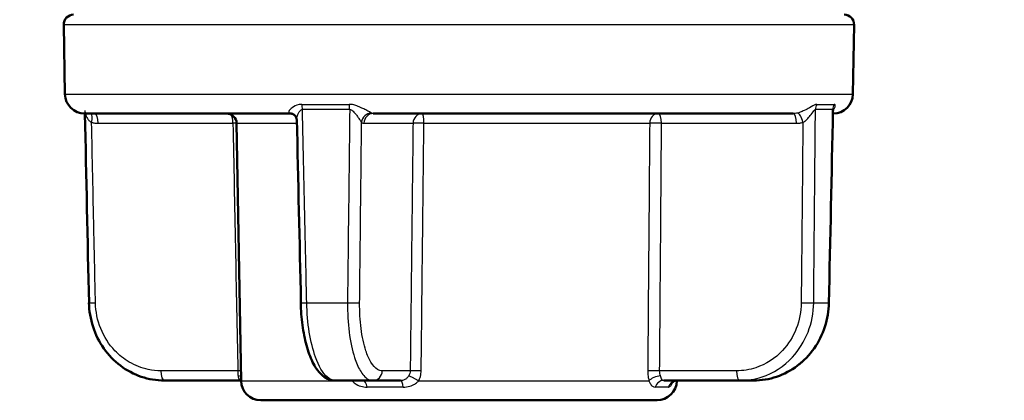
# Model space of a CAD drawing. Header units: millimetres. Extents: x 100 to 2000, y 93 to 2870.
# Tile 9 of 32: x 450 to 500, y 1673 to 1693. Entities that reach past the tile are written whole.
import ezdxf

# ---------------------------------------------------------------- set-up
doc = ezdxf.new("R2010")
doc.units = ezdxf.units.MM
doc.header["$LTSCALE"] = 10
for name, color, linetype, lineweight in [('Dimensions(ISO)', 7, 'Continuous', 25), ('Visible Edges(ISO)', 7, 'Continuous', 50), ('Visible Tangent Edges(ISO)', 7, 'Continuous', 25)]:
    doc.layers.add(name, color=color, linetype=linetype, lineweight=lineweight)
doc.styles.add('Text_3.5mm', font='arial.ttf', dxfattribs={"width": 0.9})
doc.dimstyles.new('KS-STANDARD', dxfattribs={"dimscale": 10, "dimtxt": 3.5, "dimasz": 2.5, "dimexe": 3.175, "dimexo": 0, "dimgap": 0.8, "dimtad": 1, "dimdec": 1, "dimrnd": 1e-08, "dimtxsty": 'Text_3.5mm', "dimcen": 0.09, "dimdle": 10, "dimclrd": 7, "dimclre": 7, "dimclrt": 7, "dimadec": 0, "dimazin": 2, "dimtfac": 0.714286, "dimtdec": 4, "dimtmove": 0, "dimatfit": 3, "dimfxl": 1, "dimtolj": 1, "dimlwd": 25, "dimlwe": 25, "dimarcsym": 0})

# ---------------------------------------------------------------- blocks, each defined once
blk = doc.blocks.new('*D11')
at = {"layer": 'Defpoints', "color": 0, "linetype": 'Continuous'}
for p in [(652.924, 2049.125), (400.524, 1756.844), (652.924, 1545.551)]:
    blk.add_point(p, dxfattribs=at)
at = {"layer": 'Dimensions(ISO)', "color": 7, "linetype": 'Continuous', "lineweight": 25}
for p, q in [((400.524, 1756.844), (400.524, 2080.875)), ((652.924, 1545.551), (652.924, 2080.875)), ((425.524, 2049.125), (627.924, 2049.125))]:
    blk.add_line(p, q, dxfattribs=at)
at = {"layer": 'Dimensions(ISO)', "color": 7, "linetype": 'Continuous'}
for points in [[(425.524, 2053.292), (425.524, 2044.959), (400.524, 2049.125)], [(627.924, 2053.292), (627.924, 2044.959), (652.924, 2049.125)]]:
    blk.add_solid(points, dxfattribs=at)
at = {"layer": 'Dimensions(ISO)', "color": 7, "linetype": 'Continuous', "lineweight": 25, "insert": (491.818, 2074.995), "char_height": 35, "attachment_point": 4, "style": 'Text_3.5mm'}
blk.add_mtext('\\A1;252', dxfattribs=at)

msp = doc.modelspace()

# ---------------------------------------------------------------- linework, layer by layer
at = {"layer": 'Visible Edges(ISO)'}
for p, q in [((452.601, 1688.826), (452.539, 1692.335)), ((492.448, 1688.826), (492.509, 1692.335)), ((453.6, 1687.844), (464.004, 1687.844)), ((468.19, 1687.844), (489.421, 1687.844)), ((461.507, 1674.326), (461.28, 1687.352)), ((457.627, 1674.344), (461.479, 1674.344)), ((468.175, 1674.344), (466.28, 1674.344)), ((468.175, 1674.344), (469.577, 1674.344)), ((482.879, 1674.344), (486.732, 1674.344)), ((483.541, 1674.326), (483.542, 1674.343)), ((487.422, 1674.344), (486.732, 1674.344)), ((482.541, 1673.344), (462.507, 1673.344))]:
    msp.add_line(p, q, dxfattribs=at)
for centre, radius, start, end in [((453.039, 1692.344), 0.5, 90, 181), ((492.009, 1692.344), 0.5, 359, 90), ((453.6, 1688.844), 1, 181, 270), ((491.448, 1688.844), 1, 270, 359), ((460.78, 1687.344), 0.5, 1, 90), ((462.507, 1674.344), 1, 181, 270), ((482.541, 1674.344), 1, 270, 359)]:
    msp.add_arc(centre, radius, start, end, dxfattribs=at)
for centre, major_axis, ratio, start_param, end_param in [((66909.188, 2844.916), (-3605.337, 70645.69), 0.939546, 1.539245, 1.53938), ((-65964.14, 2844.916), (3605.337, 70645.69), 0.939546, 4.743805, 4.743943), ((24620.383, 2844.179), (-1312.899, 70679.913), 0.34197, 1.580809, 1.58094)]:
    msp.add_ellipse(centre, major_axis=major_axis, ratio=ratio, start_param=start_param, end_param=end_param, dxfattribs=at)
for points, knots in [([(464.004, 1687.844), (464.019, 1687.844), (464.033, 1687.843), (464.06, 1687.839), (464.074, 1687.836), (464.098, 1687.83), (464.109, 1687.826), (464.129, 1687.818), (464.138, 1687.813), (464.154, 1687.805), (464.16, 1687.801), (464.165, 1687.798)], [-0.03486292, -0.03486292, -0.03486292, -0.03486292, -0.02789034, -0.02789034, -0.02091775, -0.02091775, -0.01394517, -0.01394517, -0.00697258, -0.00697258, 0, 0, 0, 0]), ([(491.453, 1688.064), (491.453, 1688.064), (491.452, 1688.064), (491.452, 1688.062), (491.45, 1688.059), (491.447, 1688.044), (491.443, 1688.03), (491.441, 1687.999), (491.441, 1687.995), (491.441, 1687.99)], [-0.05379288, -0.05379288, -0.05379288, -0.05379288, -0.05012027, -0.05012027, -0.04171164, -0.04171164, -0.03063029, -0.03063029, -0.02900734, -0.02900734, -0.02900734, -0.02900734]), ([(464.322, 1687.517), (464.322, 1687.531), (464.32, 1687.548), (464.313, 1687.585), (464.308, 1687.606), (464.291, 1687.649), (464.28, 1687.672), (464.253, 1687.715), (464.236, 1687.735), (464.201, 1687.771), (464.183, 1687.786), (464.165, 1687.798)], [-0.03700651, -0.03700651, -0.03700651, -0.03700651, -0.0296052, -0.0296052, -0.0222039, -0.0222039, -0.0148026, -0.0148026, -0.0074013, -0.0074013, 0, 0, 0, 0]), ([(457.627, 1674.344), (457.233, 1674.344), (456.834, 1674.41), (456.081, 1674.666), (455.726, 1674.855), (455.083, 1675.342), (454.801, 1675.634), (454.332, 1676.301), (454.148, 1676.67), (453.894, 1677.449), (453.824, 1677.863), (453.815, 1678.272)], [0, 0, 0, 0, 0.1081229, 0.1081229, 0.2162458, 0.2162458, 0.3243686, 0.3243686, 0.4324915, 0.4324915, 0.5406144, 0.5406144, 0.5406144, 0.5406144]), ([(464.526, 1678.271), (464.534, 1677.894), (464.563, 1677.511), (464.659, 1676.786), (464.726, 1676.442), (464.898, 1675.808), (465, 1675.525), (465.247, 1675.026), (465.387, 1674.814), (465.662, 1674.559), (465.766, 1674.486), (466.005, 1674.377), (466.142, 1674.344), (466.28, 1674.344)], [0, 0, 0, 0, 0.1081229, 0.1081229, 0.2162458, 0.2162458, 0.3243686, 0.3243686, 0.4324915, 0.4324915, 0.4860335, 0.4860335, 0.5406144, 0.5406144, 0.5406144, 0.5406144]), ([(487.422, 1674.344), (487.815, 1674.344), (488.214, 1674.41), (488.967, 1674.666), (489.323, 1674.855), (489.965, 1675.342), (490.247, 1675.634), (490.717, 1676.301), (490.901, 1676.67), (491.154, 1677.449), (491.224, 1677.863), (491.233, 1678.272)], [0, 0, 0, 0, 0.1081229, 0.1081229, 0.2162458, 0.2162458, 0.3243686, 0.3243686, 0.4324915, 0.4324915, 0.5406144, 0.5406144, 0.5406144, 0.5406144]), ([(483.299, 1674.236), (483.299, 1674.236), (483.299, 1674.237), (483.302, 1674.24), (483.309, 1674.249), (483.34, 1674.275), (483.36, 1674.289), (483.419, 1674.317), (483.457, 1674.332), (483.526, 1674.342), (483.547, 1674.344), (483.569, 1674.344)], [-0.41891909, -0.41891909, -0.41891909, -0.41891909, -0.41461869, -0.41461869, -0.39916865, -0.39916865, -0.38818153, -0.38818153, -0.37814889, -0.37814889, -0.37417167, -0.37417167, -0.37417167, -0.37417167])]:
    msp.add_open_spline(points, degree=3, knots=knots, dxfattribs=at)
msp.add_open_spline([(461.479, 1674.344), (461.488, 1674.344), (461.498, 1674.343), (461.507, 1674.343)], degree=3, dxfattribs=at)
at = {"layer": 'Visible Tangent Edges(ISO)'}
for p, q in [((492.509, 1692.335), (452.539, 1692.335)), ((452.601, 1688.826), (492.448, 1688.826)), ((464.578, 1688.307), (466.977, 1688.307)), ((466.999, 1688.047), (464.609, 1688.047)), ((491.422, 1688.047), (490.552, 1688.047)), ((490.624, 1688.307), (491.497, 1688.307)), ((454.275, 1687.352), (461.097, 1687.352)), ((461.28, 1687.352), (464.326, 1687.352)), ((467.72, 1687.352), (470.203, 1687.352)), ((470.752, 1687.352), (482.17, 1687.352)), ((482.769, 1687.352), (489.592, 1687.352)), ((464.828, 1678.274), (466.89, 1678.274)), ((490.462, 1678.274), (491.212, 1678.274)), ((461.343, 1674.835), (457.456, 1674.835)), ((470.06, 1674.835), (468.645, 1674.835)), ((486.561, 1674.835), (482.673, 1674.835)), ((461.507, 1674.326), (467.134, 1674.326)), ((469.699, 1674.01), (467.881, 1674.01)), ((470.477, 1674.326), (482.133, 1674.326)), ((483.114, 1674.01), (482.452, 1674.01)), ((483.448, 1674.326), (483.541, 1674.326))]:
    msp.add_line(p, q, dxfattribs=at)
for centre, major_axis, ratio, start_param, end_param in [((453.778, 1687.384), (0.121, 0.485), 0.329269, 4.812065, 6.031466), ((454.104, 1687.344), (0, 0.5), 0.34202, 4.729842, 6.283185), ((463.885, 1687.384), (0.28, 0.414), 0.913572, 0, 0.528367), ((464.408, 1688.038), (0, 0.5), 0.401993, 4.729842, 5.279169), ((466.859, 1688.038), (0, 0.5), 0.28062, 4.729842, 5.279169), ((468.072, 1687.384), (0.285, 0.411), 0.916294, 0.590991, 2.118272), ((468.19, 1687.344), (0, 0.5), 0.939693, 0, 1.553343), ((470.673, 1687.344), (0, 0.5), 0.939693, 0, 1.553343), ((470.673, 1687.344), (0, 0.5), 0.15763, 4.729842, 6.283185), ((482.598, 1687.344), (0, 0.5), 0.85779, 0, 1.553343), ((482.598, 1687.344), (0, 0.5), 0.34202, 4.729842, 6.283185), ((489.421, 1687.344), (0, 0.5), 0.34202, 4.729842, 6.283185), ((489.747, 1687.384), (-0.121, 0.485), 0.336748, 4.646467, 6.173748), ((491.01, 1688.038), (0, 0.5), 0.915643, 1.004017, 1.553343), ((491.902, 1688.038), (0, 0.5), 0.959819, 1.004017, 1.553343), ((460.927, 1687.344), (0, 0.5), 0.34202, 4.729842, 5.820568), ((460.927, 1687.344), (-0.5, -0.01), 0.011472, 3.927987, 4.363086), ((470.673, 1687.344), (-0.5, 0.006), 0.019503, 4.554337, 5.934106), ((482.598, 1687.344), (-0.5, 0.004), 0.021324, 4.36353, 5.743298), ((454.315, 1678.283), (-0.5, -0.011), 0.010756, 0, 1.221471), ((465.025, 1678.283), (-0.5, -0.011), 0.009532, 0, 1.165261), ((467.034, 1678.283), (0.5, -0.005), 0.021469, 4.419803, 5.934091), ((490.002, 1678.283), (-0.5, 0.005), 0.022039, 1.22198, 2.736267), ((490.733, 1678.283), (0.5, -0.011), 0.010756, 0, 0.292817), ((457.627, 1674.844), (0, -0.5), 0.34202, 4.729842, 6.283185), ((461.172, 1674.826), (-0.5, -0.01), 0.011393, 4.001719, 4.363083), ((461.208, 1674.317), (0.496, 0.066), 0.517433, 0.865583, 1.204942), ((468.175, 1674.844), (0, -0.5), 0.939693, 0, 1.553343), ((470.384, 1674.317), (-0.427, 0.26), 0.112941, 4.562274, 5.986117), ((470.53, 1674.826), (-0.5, 0.006), 0.019719, 4.538716, 5.934104), ((482.502, 1674.826), (-0.5, 0.004), 0.021403, 4.363534, 5.758922), ((482.569, 1674.317), (0.48, 0.139), 0.468974, 1.130804, 2.554647), ((486.732, 1674.844), (0, -0.5), 0.34202, 4.729842, 6.283185), ((466.89, 1674.317), (0.438, 0.242), 0.246082, 5.164111, 5.230173), ((467.682, 1673.844), (0, 0.5), 0.423599, 5.052226, 6.283185), ((469.577, 1673.844), (0, 0.5), 0.257773, 5.052226, 6.283185), ((482.879, 1673.844), (0, 0.5), 0.90585, 0, 1.230959), ((483.569, 1673.844), (0, 0.5), 0.966205, 0, 1.230959)]:
    msp.add_ellipse(centre, major_axis=major_axis, ratio=ratio, start_param=start_param, end_param=end_param, dxfattribs=at)
for points, knots in [([(453.607, 1687.99), (453.608, 1687.976), (453.609, 1687.96), (453.62, 1687.877), (453.642, 1687.795), (453.698, 1687.662), (453.729, 1687.607), (453.796, 1687.514), (453.831, 1687.476), (453.895, 1687.424), (453.922, 1687.406), (453.949, 1687.392)], [0.0290227, 0.0290227, 0.0290227, 0.0290227, 0.040912, 0.040912, 0.0858325, 0.0858325, 0.1187154, 0.1187154, 0.1471107, 0.1471107, 0.1648578, 0.1648578, 0.1648578, 0.1648578]), ([(464.578, 1688.307), (464.53, 1688.307), (464.483, 1688.302), (464.29, 1688.266), (464.177, 1688.201), (464.026, 1688.09), (463.978, 1688.041), (463.924, 1687.964), (463.913, 1687.934), (463.916, 1687.894), (463.924, 1687.88), (463.936, 1687.87)], [-0.1648578, -0.1648578, -0.1648578, -0.1648578, -0.1488801, -0.1488801, -0.0943606, -0.0943606, -0.0524226, -0.0524226, -0.0201625, -0.0201625, 0, 0, 0, 0]), ([(463.936, 1687.87), (463.948, 1687.861), (463.959, 1687.855), (463.982, 1687.846), (463.993, 1687.844), (464.004, 1687.844)], [0, 0, 0, 0, 0.01743146, 0.01743146, 0.03486292, 0.03486292, 0.03486292, 0.03486292]), ([(464.322, 1687.517), (464.321, 1687.539), (464.323, 1687.562), (464.332, 1687.652), (464.35, 1687.726), (464.413, 1687.892), (464.465, 1687.988), (464.561, 1688.041), (464.585, 1688.047), (464.609, 1688.047)], [0.0370065, 0.0370065, 0.0370065, 0.0370065, 0.0524226, 0.0524226, 0.0943606, 0.0943606, 0.1488801, 0.1488801, 0.1648578, 0.1648578, 0.1648578, 0.1648578]), ([(464.828, 1678.274), (464.8, 1679.517), (464.773, 1680.76), (464.699, 1684.018), (464.654, 1686.033), (464.609, 1688.047)], [0, 0, 0, 0, 0.3730972, 0.3730972, 0.9775966, 0.9775966, 0.9775966, 0.9775966]), ([(466.999, 1688.047), (466.976, 1686.027), (466.954, 1684.006), (466.917, 1680.749), (466.903, 1679.511), (466.89, 1678.274)], [-0.9775966, -0.9775966, -0.9775966, -0.9775966, -0.371352, -0.371352, 0, 0, 0, 0]), ([(468.098, 1687.87), (468.077, 1687.883), (468.046, 1687.901), (467.954, 1687.952), (467.887, 1687.988), (467.753, 1688.058), (467.689, 1688.09), (467.575, 1688.145), (467.526, 1688.167), (467.424, 1688.209), (467.37, 1688.23), (467.277, 1688.26), (467.24, 1688.27), (467.157, 1688.29), (467.111, 1688.298), (467.035, 1688.305), (467.006, 1688.307), (466.977, 1688.307)], [-0.1649041, -0.1649041, -0.1649041, -0.1649041, -0.1394506, -0.1394506, -0.1030832, -0.1030832, -0.0751083, -0.0751083, -0.0560666, -0.0560666, -0.0364643, -0.0364643, -0.0239228, -0.0239228, -0.0092011, -0.0092011, 0, 0, 0, 0]), ([(466.999, 1688.047), (467.014, 1688.047), (467.029, 1688.045), (467.068, 1688.035), (467.092, 1688.023), (467.135, 1687.994), (467.154, 1687.979), (467.203, 1687.934), (467.231, 1687.903), (467.285, 1687.84), (467.311, 1687.807), (467.372, 1687.726), (467.406, 1687.677), (467.479, 1687.572), (467.517, 1687.517), (467.57, 1687.439), (467.588, 1687.412), (467.602, 1687.392)], [0, 0, 0, 0, 0.0092011, 0.0092011, 0.0239228, 0.0239228, 0.0364643, 0.0364643, 0.0560666, 0.0560666, 0.0751083, 0.0751083, 0.1030832, 0.1030832, 0.1394506, 0.1394506, 0.1649041, 0.1649041, 0.1649041, 0.1649041]), ([(468.19, 1687.844), (468.174, 1687.844), (468.159, 1687.846), (468.128, 1687.855), (468.113, 1687.861), (468.098, 1687.87)], [0, 0, 0, 0, 0.01743146, 0.01743146, 0.03486292, 0.03486292, 0.03486292, 0.03486292]), ([(489.644, 1687.87), (489.608, 1687.861), (489.571, 1687.855), (489.496, 1687.846), (489.459, 1687.844), (489.421, 1687.844)], [0, 0, 0, 0, 0.01743146, 0.01743146, 0.03486292, 0.03486292, 0.03486292, 0.03486292]), ([(490.624, 1688.307), (490.603, 1688.307), (490.579, 1688.302), (490.466, 1688.266), (490.364, 1688.201), (490.17, 1688.09), (490.081, 1688.041), (489.918, 1687.964), (489.846, 1687.934), (489.73, 1687.894), (489.686, 1687.88), (489.644, 1687.87)], [-0.1648578, -0.1648578, -0.1648578, -0.1648578, -0.1488801, -0.1488801, -0.0943606, -0.0943606, -0.0524226, -0.0524226, -0.0201625, -0.0201625, 0, 0, 0, 0]), ([(489.918, 1687.392), (489.948, 1687.408), (489.98, 1687.428), (490.062, 1687.49), (490.111, 1687.535), (490.221, 1687.652), (490.28, 1687.726), (490.403, 1687.892), (490.466, 1687.988), (490.529, 1688.041), (490.542, 1688.047), (490.552, 1688.047)], [0, 0, 0, 0, 0.0201625, 0.0201625, 0.0524226, 0.0524226, 0.0943606, 0.0943606, 0.1488801, 0.1488801, 0.1648578, 0.1648578, 0.1648578, 0.1648578]), ([(490.462, 1678.274), (490.473, 1679.518), (490.485, 1680.762), (490.515, 1684.019), (490.534, 1686.033), (490.552, 1688.047)], [0, 0, 0, 0, 0.3733007, 0.3733007, 0.9775966, 0.9775966, 0.9775966, 0.9775966]), ([(491.422, 1688.047), (491.379, 1686.026), (491.335, 1684.006), (491.265, 1680.748), (491.238, 1679.511), (491.212, 1678.274)], [-0.9775966, -0.9775966, -0.9775966, -0.9775966, -0.3712703, -0.3712703, 0, 0, 0, 0]), ([(491.422, 1688.047), (491.427, 1688.047), (491.43, 1688.045), (491.438, 1688.035), (491.44, 1688.023), (491.441, 1688.002), (491.441, 1687.996), (491.441, 1687.99)], [0, 0, 0, 0, 0.00920108, 0.00920108, 0.0239228, 0.0239228, 0.02900734, 0.02900734, 0.02900734, 0.02900734]), ([(491.443, 1688.023), (491.445, 1688.025), (491.446, 1688.026), (491.478, 1688.058), (491.501, 1688.09), (491.53, 1688.145), (491.538, 1688.167), (491.55, 1688.209), (491.552, 1688.23), (491.55, 1688.26), (491.547, 1688.27), (491.538, 1688.29), (491.53, 1688.298), (491.513, 1688.305), (491.506, 1688.307), (491.497, 1688.307)], [-0.1044882, -0.1044882, -0.1044882, -0.1044882, -0.1030832, -0.1030832, -0.0751083, -0.0751083, -0.0560666, -0.0560666, -0.0364643, -0.0364643, -0.0239228, -0.0239228, -0.0092011, -0.0092011, 0, 0, 0, 0]), ([(453.949, 1687.392), (454.002, 1687.379), (454.056, 1687.369), (454.165, 1687.356), (454.22, 1687.352), (454.275, 1687.352)], [-0.03486292, -0.03486292, -0.03486292, -0.03486292, -0.01743146, -0.01743146, 0, 0, 0, 0]), ([(454.144, 1678.274), (454.118, 1679.511), (454.091, 1680.749), (454.026, 1683.788), (453.987, 1685.59), (453.949, 1687.392)], [0, 0, 0, 0, 0.371352, 0.371352, 0.9121145, 0.9121145, 0.9121145, 0.9121145]), ([(461.097, 1687.352), (461.138, 1685.266), (461.179, 1683.18), (461.261, 1679.007), (461.302, 1676.921), (461.343, 1674.835)], [0, 0, 0, 0, 0.626034, 0.626034, 1.252068, 1.252068, 1.252068, 1.252068]), ([(467.504, 1678.274), (467.517, 1679.511), (467.53, 1680.749), (467.563, 1683.788), (467.582, 1685.59), (467.602, 1687.392)], [0, 0, 0, 0, 0.371352, 0.371352, 0.9121145, 0.9121145, 0.9121145, 0.9121145]), ([(467.602, 1687.392), (467.621, 1687.379), (467.641, 1687.369), (467.68, 1687.356), (467.7, 1687.352), (467.72, 1687.352)], [-0.03486292, -0.03486292, -0.03486292, -0.03486292, -0.01743146, -0.01743146, 0, 0, 0, 0]), ([(470.203, 1687.352), (470.191, 1686.309), (470.179, 1685.266), (470.155, 1683.18), (470.143, 1682.137), (470.131, 1681.094), (470.119, 1680.05), (470.108, 1679.007), (470.084, 1676.921), (470.072, 1675.878), (470.06, 1674.835)], [0, 0, 0, 0, 0.313017, 0.313017, 0.626034, 0.626034, 0.626034, 0.939051, 0.939051, 1.252068, 1.252068, 1.252068, 1.252068]), ([(470.616, 1674.835), (470.627, 1675.878), (470.639, 1676.921), (470.661, 1679.007), (470.672, 1680.05), (470.684, 1681.094), (470.695, 1682.137), (470.706, 1683.18), (470.729, 1685.266), (470.74, 1686.309), (470.752, 1687.352)], [-1.252068, -1.252068, -1.252068, -1.252068, -0.939051, -0.939051, -0.626034, -0.626034, -0.626034, -0.313017, -0.313017, 0, 0, 0, 0]), ([(482.17, 1687.352), (482.153, 1685.266), (482.137, 1683.18), (482.103, 1679.007), (482.086, 1676.921), (482.07, 1674.835)], [-1.252068, -1.252068, -1.252068, -1.252068, -0.626034, -0.626034, 0, 0, 0, 0]), ([(482.673, 1674.835), (482.69, 1676.921), (482.706, 1679.007), (482.738, 1683.18), (482.754, 1685.266), (482.769, 1687.352)], [0, 0, 0, 0, 0.626034, 0.626034, 1.252068, 1.252068, 1.252068, 1.252068]), ([(489.592, 1687.352), (489.647, 1687.352), (489.702, 1687.356), (489.81, 1687.369), (489.864, 1687.379), (489.918, 1687.392)], [-0.03486292, -0.03486292, -0.03486292, -0.03486292, -0.01743146, -0.01743146, 0, 0, 0, 0]), ([(489.918, 1687.392), (489.901, 1685.597), (489.884, 1683.801), (489.855, 1680.762), (489.843, 1679.518), (489.831, 1678.274)], [-0.9121145, -0.9121145, -0.9121145, -0.9121145, -0.3733007, -0.3733007, 0, 0, 0, 0]), ([(457.456, 1674.835), (457.242, 1674.835), (457.026, 1674.857), (456.475, 1674.973), (456.15, 1675.1), (455.584, 1675.434), (455.34, 1675.629), (454.825, 1676.171), (454.576, 1676.559), (454.245, 1677.383), (454.154, 1677.832), (454.144, 1678.274)], [0, 0, 0, 0, 0.0682307, 0.0682307, 0.1773998, 0.1773998, 0.2724097, 0.2724097, 0.4078989, 0.4078989, 0.5406144, 0.5406144, 0.5406144, 0.5406144]), ([(466.28, 1674.344), (466.139, 1674.344), (465.996, 1674.405), (465.642, 1674.718), (465.438, 1675.064), (465.143, 1675.881), (465.034, 1676.32), (464.884, 1677.256), (464.839, 1677.768), (464.828, 1678.274)], [-0.5406144, -0.5406144, -0.5406144, -0.5406144, -0.4352283, -0.4352283, -0.2666105, -0.2666105, -0.1327142, -0.1327142, 0, 0, 0, 0]), ([(466.89, 1678.274), (466.885, 1677.768), (466.914, 1677.256), (467.033, 1676.314), (467.128, 1675.87), (467.328, 1675.251), (467.424, 1675.029), (467.648, 1674.647), (467.779, 1674.502), (468.001, 1674.369), (468.088, 1674.344), (468.175, 1674.344)], [-0.5406144, -0.5406144, -0.5406144, -0.5406144, -0.4078989, -0.4078989, -0.2724097, -0.2724097, -0.1773998, -0.1773998, -0.0682307, -0.0682307, 0, 0, 0, 0]), ([(468.645, 1674.835), (468.567, 1674.835), (468.489, 1674.857), (468.291, 1674.973), (468.175, 1675.1), (467.975, 1675.434), (467.89, 1675.629), (467.712, 1676.171), (467.629, 1676.559), (467.524, 1677.383), (467.499, 1677.832), (467.504, 1678.274)], [0, 0, 0, 0, 0.0682307, 0.0682307, 0.1773998, 0.1773998, 0.2724097, 0.2724097, 0.4078989, 0.4078989, 0.5406144, 0.5406144, 0.5406144, 0.5406144]), ([(489.831, 1678.274), (489.827, 1677.832), (489.741, 1677.383), (489.422, 1676.564), (489.181, 1676.18), (488.516, 1675.466), (488.049, 1675.162), (487.225, 1674.889), (486.891, 1674.835), (486.561, 1674.835)], [0, 0, 0, 0, 0.1327155, 0.1327155, 0.2666106, 0.2666106, 0.4352283, 0.4352283, 0.5406144, 0.5406144, 0.5406144, 0.5406144]), ([(486.732, 1674.344), (487.108, 1674.344), (487.489, 1674.405), (488.427, 1674.718), (488.96, 1675.064), (489.719, 1675.881), (489.993, 1676.32), (490.358, 1677.256), (490.456, 1677.768), (490.462, 1678.274)], [-0.5406144, -0.5406144, -0.5406144, -0.5406144, -0.4352283, -0.4352283, -0.2666106, -0.2666106, -0.1327155, -0.1327155, 0, 0, 0, 0]), ([(491.212, 1678.274), (491.201, 1677.768), (491.097, 1677.256), (490.718, 1676.314), (490.434, 1675.87), (489.844, 1675.251), (489.564, 1675.029), (488.918, 1674.647), (488.545, 1674.502), (487.914, 1674.369), (487.666, 1674.344), (487.422, 1674.344)], [-0.5406144, -0.5406144, -0.5406144, -0.5406144, -0.4079003, -0.4079003, -0.2724109, -0.2724109, -0.1774007, -0.1774007, -0.068231, -0.068231, 0, 0, 0, 0]), ([(461.343, 1674.835), (461.345, 1674.79), (461.346, 1674.744), (461.349, 1674.658), (461.351, 1674.618), (461.353, 1674.58)], [-0.1550764, -0.1550764, -0.1550764, -0.1550764, -0.1280719, -0.1280719, -0.10170184, -0.10170184, -0.10170184, -0.10170184]), ([(461.353, 1674.58), (461.355, 1674.546), (461.362, 1674.513), (461.388, 1674.438), (461.41, 1674.402), (461.451, 1674.355), (461.468, 1674.344), (461.479, 1674.344)], [-0.4752892, -0.4752892, -0.4752892, -0.4752892, -0.4506715, -0.4506715, -0.4112832, -0.4112832, -0.3741717, -0.3741717, -0.3741717, -0.3741717]), ([(469.984, 1674.58), (469.968, 1674.556), (469.951, 1674.532), (469.902, 1674.475), (469.868, 1674.444), (469.783, 1674.387), (469.729, 1674.364), (469.64, 1674.347), (469.609, 1674.344), (469.577, 1674.344)], [-0.4752892, -0.4752892, -0.4752892, -0.4752892, -0.457726, -0.457726, -0.4296248, -0.4296248, -0.3930932, -0.3930932, -0.3741717, -0.3741717, -0.3741717, -0.3741717]), ([(470.06, 1674.835), (470.06, 1674.788), (470.052, 1674.74), (470.025, 1674.654), (470.007, 1674.616), (469.984, 1674.58)], [-0.1550764, -0.1550764, -0.1550764, -0.1550764, -0.1267837, -0.1267837, -0.10170184, -0.10170184, -0.10170184, -0.10170184]), ([(470.477, 1674.326), (470.518, 1674.398), (470.551, 1674.474), (470.601, 1674.645), (470.615, 1674.741), (470.616, 1674.835)], [0.10170184, 0.10170184, 0.10170184, 0.10170184, 0.1267837, 0.1267837, 0.1550764, 0.1550764, 0.1550764, 0.1550764]), ([(482.07, 1674.835), (482.069, 1674.745), (482.074, 1674.654), (482.096, 1674.482), (482.112, 1674.401), (482.133, 1674.326)], [0, 0, 0, 0, 0.02700451, 0.02700451, 0.05337456, 0.05337456, 0.05337456, 0.05337456]), ([(482.714, 1674.58), (482.7, 1674.618), (482.69, 1674.658), (482.676, 1674.744), (482.672, 1674.79), (482.673, 1674.835)], [-0.05337456, -0.05337456, -0.05337456, -0.05337456, -0.02700451, -0.02700451, 0, 0, 0, 0]), ([(482.879, 1674.344), (482.848, 1674.344), (482.823, 1674.355), (482.781, 1674.402), (482.765, 1674.438), (482.738, 1674.513), (482.727, 1674.546), (482.714, 1674.58)], [-0.1011176, -0.1011176, -0.1011176, -0.1011176, -0.0640061, -0.0640061, -0.0246177, -0.0246177, 0, 0, 0, 0]), ([(467.134, 1674.326), (467.171, 1674.28), (467.217, 1674.236), (467.352, 1674.137), (467.452, 1674.088), (467.664, 1674.026), (467.773, 1674.01), (467.881, 1674.01)], [0, 0, 0, 0, 0.0246177, 0.0246177, 0.0640061, 0.0640061, 0.1011176, 0.1011176, 0.1011176, 0.1011176]), ([(469.699, 1674.01), (469.758, 1674.01), (469.817, 1674.014), (469.984, 1674.038), (470.089, 1674.068), (470.256, 1674.145), (470.321, 1674.185), (470.415, 1674.261), (470.448, 1674.293), (470.477, 1674.326)], [0.3741717, 0.3741717, 0.3741717, 0.3741717, 0.3930932, 0.3930932, 0.4296248, 0.4296248, 0.457726, 0.457726, 0.4752892, 0.4752892, 0.4752892, 0.4752892]), ([(482.133, 1674.326), (482.153, 1674.28), (482.173, 1674.236), (482.23, 1674.137), (482.269, 1674.088), (482.355, 1674.026), (482.402, 1674.01), (482.452, 1674.01)], [0, 0, 0, 0, 0.0246177, 0.0246177, 0.0640061, 0.0640061, 0.1011176, 0.1011176, 0.1011176, 0.1011176]), ([(483.114, 1674.01), (483.13, 1674.01), (483.146, 1674.014), (483.196, 1674.038), (483.231, 1674.068), (483.286, 1674.145), (483.307, 1674.185), (483.329, 1674.245), (483.333, 1674.258), (483.337, 1674.271)], [0.37417167, 0.37417167, 0.37417167, 0.37417167, 0.39309323, 0.39309323, 0.42962478, 0.42962478, 0.45772598, 0.45772598, 0.46534297, 0.46534297, 0.46534297, 0.46534297])]:
    msp.add_open_spline(points, degree=3, knots=knots, dxfattribs=at)
msp.add_open_spline([(467.125, 1674.344), (467.128, 1674.338), (467.131, 1674.332), (467.134, 1674.326)], degree=3, dxfattribs=at)

# ---------------------------------------------------------------- dimensions: what is measured, and where the dimension line sits
at = {"layer": 'Dimensions(ISO)', "color": 7, "linetype": 'Continuous', "lineweight": 25}
dim = msp.add_linear_dim(base=(652.924, 2049.125), p1=(400.524, 1756.844), p2=(652.924, 1545.551), angle=180, dimstyle='KS-STANDARD', override={"dimgap": 0.8, "dimdec": 0, "dimtol": 0, "dimlim": 0, "dimtp": 0, "dimtm": 0, "dimtdec": 4, "dimtofl": 0, "dimatfit": 1}, dxfattribs=at)
dim.commit()
dim.dimension.update_dxf_attribs({"geometry": '*D11', "text_midpoint": (526.724, 2049.125), "dimtype": 160})

doc.saveas('drawing.dxf')
